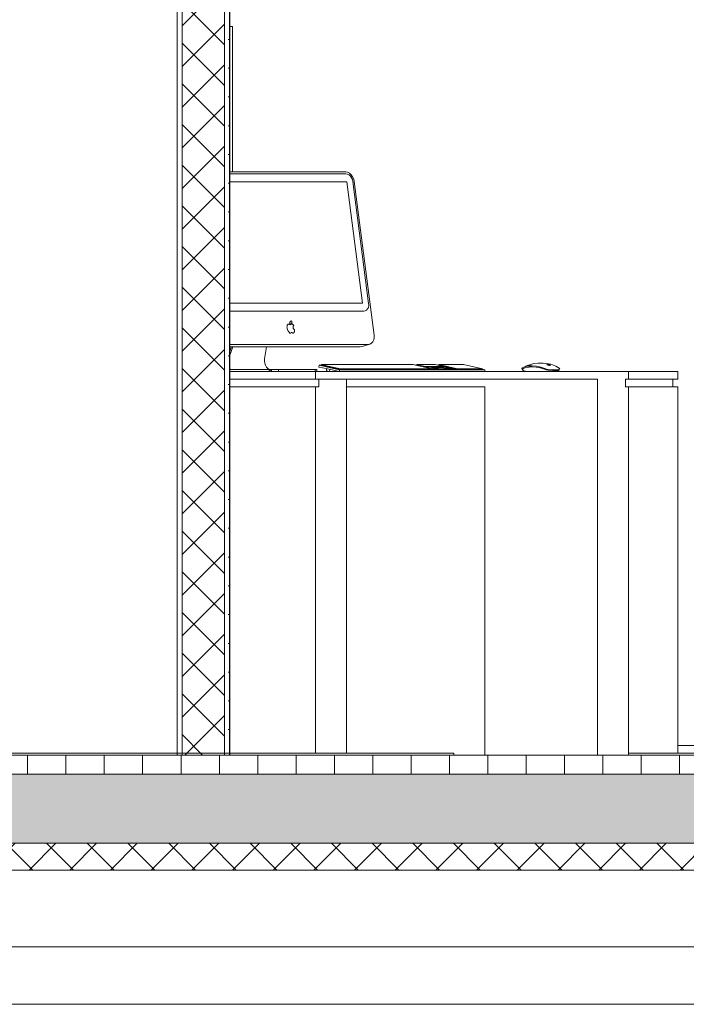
# Model space of a CAD drawing. Extents: x -138812 to 250702, y -18987 to 104055.
# Tile 134 of 193: x 103430 to 105168, y 72769 to 75337. Entities that reach past the tile are written whole.
import ezdxf

# ---------------------------------------------------------------- set-up
doc = ezdxf.new("R2010")
doc.units = 0
doc.header["$LTSCALE"] = 50
doc.linetypes.add('7 Voorgevel & doorsnede A-A$0$B0204', pattern=[1300, 1000, -100, 100, -100])
doc.layers.get('0').update_dxf_attribs({"linetype": 'CONTINUOUS'})
for name, color, linetype in [('7 Voorgevel & doorsnede A-A$0$00 Bestaand', 7, 'CONTINUOUS'), ('7 Voorgevel & doorsnede A-A$0$00 Bestaande vloeren', 7, 'CONTINUOUS'), ('7 Voorgevel & doorsnede A-A$0$00 Bestaande vloeren Doorsnede-arcering', 7, 'CONTINUOUS'), ('7 Voorgevel & doorsnede A-A$0$00 Bestaande vloeren Laagscheidingslijnen', 7, 'CONTINUOUS'), ('7 Voorgevel & doorsnede A-A$0$00 Simple', 7, 'CONTINUOUS'), ('7 Voorgevel & doorsnede A-A$0$00 Simple Doorsnede-arcering', 7, 'CONTINUOUS'), ('7 Voorgevel & doorsnede A-A$0$00 Simple Laagscheidingslijnen', 7, 'CONTINUOUS'), ('7 Voorgevel & doorsnede A-A$0$00 Simple Ramen', 7, 'CONTINUOUS'), ('7 Voorgevel & doorsnede A-A$0$23 Vloeren', 7, 'CONTINUOUS'), ('7 Voorgevel & doorsnede A-A$0$73 Keuken', 7, 'CONTINUOUS'), ('7 Voorgevel & doorsnede A-A$0$82 Interieur', 7, 'CONTINUOUS'), ('7 Voorgevel & doorsnede A-A$0$90 Terrein', 7, 'CONTINUOUS')]:
    doc.layers.add(name, color=color, linetype=linetype)
pattern_1 = [(45, (108550.56, 1635.29), (-53.033, 53.033), []), (135, (108550.56, 1635.29), (53.033, 53.033), [])]
pattern_2 = [(0, (108550.56, 1635.29), (0, 75), [0, -75])]

# ---------------------------------------------------------------- blocks, each defined once
blk = doc.blocks.new('7 Voorgevel & doorsnede A-A$0$Section Elem_285_3', base_point=(108550.6, 1635.3))
at = {"layer": '7 Voorgevel & doorsnede A-A$0$00 Bestaande vloeren Doorsnede-arcering', "linetype": 'Continuous', "lineweight": 0}
h = blk.add_hatch(dxfattribs=at)
h.set_pattern_fill('LIJNEN_VERT_100_0003', color=9, style=0, pattern_type=2)
h.set_pattern_definition([(90, (108550.56, 1635.29), (-100, 0), [])])
h.paths.add_polyline_path([(96512.7, 1585.3), (96512.7, 1635.3), (83899.9, 1635.3), (83899.9, 1585.3)], flags=0)
h = blk.add_hatch(dxfattribs=at)
h.set_pattern_fill('11_GEWAPEND_BETON__I_H_W_73', color=9, style=0, pattern_type=2)
h.set_pattern_definition([(0, (108550.56, 1635.29), (0, 70), [0, -70])])
h.paths.add_polyline_path([(96512.7, 1405.3), (96512.7, 1585.3), (83899.9, 1585.3), (83899.9, 1405.3)], flags=0)
h = blk.add_hatch(dxfattribs=at)
h.set_pattern_fill('13_45GR_ISOLATIE_0003', color=9, style=0, pattern_type=2)
h.set_pattern_definition(pattern_1)
h.paths.add_polyline_path([(96512.7, 1335.3), (96512.7, 1405.3), (83899.9, 1405.3), (83899.9, 1335.3)], flags=0)
at = {"layer": '7 Voorgevel & doorsnede A-A$0$00 Bestaande vloeren', "color": 2, "linetype": 'Continuous', "lineweight": 0}
blk.add_line((83899.9, 1635.3), (96512.7, 1635.3), dxfattribs=at)
at = {"layer": '7 Voorgevel & doorsnede A-A$0$00 Bestaande vloeren', "color": 1, "linetype": 'Continuous', "lineweight": 0}
blk.add_line((83899.9, 1335.3), (96512.7, 1335.3), dxfattribs=at)
at = {"layer": '7 Voorgevel & doorsnede A-A$0$00 Bestaande vloeren Laagscheidingslijnen', "color": 3, "linetype": 'Continuous', "lineweight": 0}
for p, q in [((83899.9, 1585.3), (96512.7, 1585.3)), ((83899.9, 1585.3), (96512.7, 1585.3)), ((83899.9, 1405.3), (96512.7, 1405.3)), ((83899.9, 1405.3), (96512.7, 1405.3))]:
    blk.add_line(p, q, dxfattribs=at)
blk = doc.blocks.new('7 Voorgevel & doorsnede A-A$0$Section Elem_336_3', base_point=(108550.6, 1635.3))
at = {"layer": '7 Voorgevel & doorsnede A-A$0$00 Bestaand', "color": 252, "linetype": 'Continuous', "lineweight": 0}
blk.add_line((94063.9, 1135.3), (84981.4, 1135.3), dxfattribs=at)
blk = doc.blocks.new('7 Voorgevel & doorsnede A-A$0$Section Elem_453_3', base_point=(108550.6, 1635.3))
at = {"layer": '7 Voorgevel & doorsnede A-A$0$00 Simple Doorsnede-arcering', "linetype": 'Continuous', "lineweight": 0}
h = blk.add_hatch(dxfattribs=at)
h.set_pattern_fill('10_GIPS_0003', color=9, style=0, pattern_type=2)
h.set_pattern_definition(pattern_2)
h.paths.add_polyline_path([(90121.5, 4755.3), (90108.5, 4755.3), (90108.5, 1635.3), (90121.5, 1635.3)], flags=0)
h = blk.add_hatch(dxfattribs=at)
h.set_pattern_fill('13_45GR_ISOLATIE_0003', color=9, style=0, pattern_type=2)
h.set_pattern_definition(pattern_1)
h.paths.add_polyline_path([(90121.5, 1635.3), (90231.7, 1635.3), (90231.7, 4755.3), (90121.5, 4755.3)], flags=0)
h = blk.add_hatch(dxfattribs=at)
h.set_pattern_fill('10_GIPS_0003', color=9, style=0, pattern_type=2)
h.set_pattern_definition(pattern_2)
h.paths.add_polyline_path([(90231.7, 1635.3), (90245.4, 1635.3), (90245.4, 4755.3), (90231.7, 4755.3)], flags=0)
h = blk.add_hatch(dxfattribs=at)
h.set_pattern_fill('13_45GR_ISOLATIE_0003', color=9, style=0, pattern_type=2)
h.set_pattern_definition(pattern_1)
h.paths.add_polyline_path([(90245.4, 4755.3), (90245.4, 1635.3), (90246, 1635.3), (90246, 4755.3)], flags=0)
at = {"layer": '7 Voorgevel & doorsnede A-A$0$00 Simple', "color": 1, "linetype": 'Continuous', "lineweight": 0}
for p, q in [((90108.5, 1635.3), (90108.5, 4755.3)), ((90245.4, 1635.3), (90245.4, 4755.3)), ((90245.4, 1635.3), (90245.4, 4755.3)), ((90246, 1635.3), (90246, 4755.3)), ((90108.5, 1635.3), (90108.4, 1635.3)), ((90108.5, 1635.3), (90121.5, 1635.3)), ((90121.5, 1635.3), (90231.7, 1635.3)), ((90231.7, 1635.3), (90245.4, 1635.3)), ((90245.4, 1635.3), (90246, 1635.3))]:
    blk.add_line(p, q, dxfattribs=at)
at = {"layer": '7 Voorgevel & doorsnede A-A$0$00 Simple Laagscheidingslijnen', "color": 9, "linetype": 'Continuous', "lineweight": 0}
for p, q in [((90121.5, 1635.3), (90121.5, 4755.3)), ((90121.5, 1635.3), (90121.5, 4755.3)), ((90231.7, 1635.3), (90231.7, 4755.3)), ((90231.7, 1635.3), (90231.7, 4755.3))]:
    blk.add_line(p, q, dxfattribs=at)
blk = doc.blocks.new('7 Voorgevel & doorsnede A-A$0$Section Elem_534_3', base_point=(108550.6, 1635.3))
at = {"layer": '7 Voorgevel & doorsnede A-A$0$00 Simple Ramen', "color": 252, "linetype": 'Continuous', "lineweight": 0}
for p, q in [((90340.7, 4035.3), (90246, 4035.3)), ((90599.9, 4035.3), (90340.7, 4035.3)), ((90852.8, 4035.3), (90599.9, 4035.3)), ((91099.1, 4035.3), (90852.8, 4035.3)), ((91338.8, 4035.3), (91099.1, 4035.3)), ((91571.4, 4035.3), (91338.8, 4035.3)), ((91734.8, 4035.3), (91734.8, 3389.5)), ((90502.1, 4010.3), (90246, 4010.3)), ((91018.2, 4010.3), (90502.1, 4010.3)), ((91506, 4010.3), (91018.2, 4010.3)), ((91717.8, 4010.3), (91506, 4010.3)), ((91704.2, 4010.3), (91704.2, 3389.5)), ((91717.8, 3389.5), (91717.8, 4010.3)), ((91734.8, 1835.3), (91734.8, 1640.3)), ((91717.8, 1660.3), (91717.8, 1815.5)), ((91704.2, 1794.9), (91704.2, 1660.3)), ((91414.3, 1660.3), (91468.9, 1660.3)), ((91615.5, 1660.3), (91717.8, 1660.3))]:
    blk.add_line(p, q, dxfattribs=at)
blk = doc.blocks.new('7 Voorgevel & doorsnede A-A$0$Section Elem_560_3', base_point=(108550.6, 1635.3))
at = {"layer": '7 Voorgevel & doorsnede A-A$0$82 Interieur', "color": 1, "linetype": 'Continuous', "lineweight": 0}
for p, q in [((90246, 2635.3), (90397, 2635.3)), ((90397, 2635.3), (90469.7, 2635.3)), ((90469.7, 2635.3), (90469.7, 2615.3)), ((91168.3, 2635.3), (90469.7, 2635.3)), ((90397, 2615.3), (90246, 2615.3)), ((90469.7, 2615.3), (90397, 2615.3)), ((90477.8, 2615.3), (90469.7, 2615.3)), ((90543.1, 2615.3), (90477.8, 2615.3)), ((90551.3, 2615.3), (90543.1, 2615.3)), ((91168.3, 2615.3), (90551.3, 2615.3))]:
    blk.add_line(p, q, dxfattribs=at)
at = {"layer": '7 Voorgevel & doorsnede A-A$0$82 Interieur', "color": 252, "linetype": 'Continuous', "lineweight": 0}
for p, q in [((91285.7, 2635.3), (91168.3, 2635.3)), ((91285.7, 2635.3), (91285.7, 2615.3)), ((91204.1, 2615.3), (91168.3, 2615.3)), ((91285.7, 2615.3), (91277.6, 2615.3))]:
    blk.add_line(p, q, dxfattribs=at)
blk = doc.blocks.new('7 Voorgevel & doorsnede A-A$0$Section Elem_566_3', base_point=(108550.6, 1635.3))
at = {"layer": '7 Voorgevel & doorsnede A-A$0$23 Vloeren', "color": 2, "linetype": 'Continuous', "lineweight": 0}
for p, q in [((81356.9, 1640.3), (90829.9, 1640.3)), ((88217.2, 1635.3), (90829.9, 1635.3)), ((90829.9, 1635.3), (90829.9, 1640.3))]:
    blk.add_line(p, q, dxfattribs=at)
blk = doc.blocks.new('7 Voorgevel & doorsnede A-A$0$Section Elem_567_3', base_point=(108550.6, 1635.3))
at = {"layer": '7 Voorgevel & doorsnede A-A$0$23 Vloeren', "color": 252, "linetype": 'Continuous', "lineweight": 0}
for p, q in [((91285.7, 1640.3), (91390.6, 1640.3)), ((91390.6, 1640.3), (91508.8, 1640.3)), ((91508.8, 1640.3), (91633.6, 1640.3)), ((91633.6, 1640.3), (91764.3, 1640.3)), ((91764.3, 1640.3), (91900.5, 1640.3)), ((91900.5, 1640.3), (91978.2, 1640.3)), ((93293.9, 1640.3), (93354.4, 1640.3)), ((93354.4, 1640.3), (93511.8, 1640.3)), ((93511.8, 1640.3), (93667.7, 1640.3)), ((93667.7, 1640.3), (93821.3, 1640.3)), ((93821.3, 1640.3), (93972.1, 1640.3)), ((93972.1, 1640.3), (94027.6, 1640.3))]:
    blk.add_line(p, q, dxfattribs=at)
blk = doc.blocks.new('7 Voorgevel & doorsnede A-A$0$Section Elem_568_3', base_point=(108550.6, 1635.3))
at = {"layer": '7 Voorgevel & doorsnede A-A$0$90 Terrein', "color": 252, "linetype": 'Continuous', "lineweight": 0}
blk.add_line((87398.6, 985.3), (93508.6, 985.3), dxfattribs=at)
blk = doc.blocks.new('7 Voorgevel & doorsnede A-A$0$Section Elem_676_3', base_point=(108550.6, 1635.3))
at = {"layer": '7 Voorgevel & doorsnede A-A$0$82 Interieur', "color": 1, "linetype": 'Continuous', "lineweight": 0}
for p, q in [((90396.1, 2595.3), (90246, 2595.3)), ((90397, 2615.3), (90248.7, 2615.3)), ((90469.7, 2595.3), (90396.1, 2595.3)), ((90469.7, 2615.3), (90404.1, 2615.3)), ((90477.7, 2595.3), (90469.7, 2595.3)), ((90469.7, 2595.3), (90469.7, 1640.3)), ((90477.7, 2615.3), (90477.7, 2595.3)), ((90550.4, 1640.3), (90550.4, 2615.3))]:
    blk.add_line(p, q, dxfattribs=at)
blk = doc.blocks.new('7 Voorgevel & doorsnede A-A$0$Section Elem_677_3', base_point=(108550.6, 1635.3))
at = {"layer": '7 Voorgevel & doorsnede A-A$0$82 Interieur', "color": 252, "linetype": 'Continuous', "lineweight": 0}
for q in [(90550.4, 2595.3), (90910.4, 1635.3)]:
    blk.add_line((90910.4, 2595.3), q, dxfattribs=at)
blk = doc.blocks.new('7 Voorgevel & doorsnede A-A$0$Section Elem_678_3', base_point=(108550.6, 1635.3))
at = {"layer": '7 Voorgevel & doorsnede A-A$0$82 Interieur', "color": 252, "linetype": 'Continuous', "lineweight": 0}
for p, q in [((90246, 3156), (90548, 3156)), ((90548.7, 3151), (90246, 3151)), ((90548, 3156), (90553.1, 3155.1)), ((90552.7, 3150.3), (90548.7, 3151)), ((90556.7, 3148.3), (90552.7, 3150.3)), ((90553.1, 3155.1), (90558, 3152.7)), ((90560.2, 3145.2), (90556.7, 3148.3)), ((90558, 3152.7), (90562.5, 3148.7)), ((90563.2, 3141), (90560.2, 3145.2)), ((90562.5, 3148.7), (90566.2, 3143.5)), ((90565.4, 3136.2), (90563.2, 3141)), ((90566.6, 3131.1), (90565.4, 3136.2)), ((90566.2, 3143.5), (90568.9, 3137.5)), ((90568.9, 3137.5), (90570.4, 3131.1)), ((90550.9, 3130.5), (90246, 3130.5)), ((90592, 2813.5), (90550.9, 3130.5)), ((90607.9, 2812.9), (90566.6, 3131.1)), ((90570.4, 3131.1), (90622.4, 2730.7)), ((90246, 2813.5), (90592, 2813.5)), ((90591.9, 2813.5), (90592, 2813.5)), ((90605.2, 2798.8), (90607.1, 2802.9)), ((90607.1, 2802.9), (90608, 2807.8)), ((90608, 2807.8), (90607.9, 2812.9)), ((90246, 2793), (90595.2, 2793)), ((90595.2, 2793), (90599, 2793.7)), ((90598.9, 2793.6), (90599, 2793.7)), ((90599, 2793.7), (90602.5, 2795.7)), ((90602.5, 2795.7), (90605.2, 2798.8)), ((90395.1, 2752.9), (90395, 2751.2)), ((90395, 2751.2), (90395.2, 2749.4)), ((90395.4, 2754.6), (90395.1, 2752.9)), ((90395.2, 2749.4), (90395.6, 2747.6)), ((90395.9, 2756.1), (90395.4, 2754.6)), ((90395.6, 2747.6), (90396.6, 2744.8)), ((90396.7, 2757.6), (90395.9, 2756.1)), ((90397.6, 2758.4), (90396.7, 2757.6)), ((90398.2, 2758.9), (90397.6, 2758.4)), ((90398.9, 2759.2), (90398.2, 2758.9)), ((90398.8, 2759.1), (90398.9, 2759.2)), ((90399.7, 2759.3), (90398.9, 2759.2)), ((90400.5, 2759.2), (90399.7, 2759.3)), ((90401.3, 2758.9), (90400.5, 2759.2)), ((90402.1, 2758.5), (90401.3, 2758.9)), ((90402.6, 2758.1), (90402.1, 2758.5)), ((90402.7, 2763.5), (90402.6, 2762.5)), ((90402.6, 2762.5), (90402.6, 2761.5)), ((90402.6, 2761.5), (90402.8, 2760.4)), ((90403, 2757.9), (90402.6, 2758.1)), ((90402.9, 2764.4), (90402.7, 2763.5)), ((90402.8, 2760.4), (90403.1, 2759.4)), ((90403.3, 2765.3), (90402.9, 2764.4)), ((90403, 2758.9), (90403.3, 2759)), ((90403.4, 2757.8), (90403, 2757.9)), ((90403.1, 2759.4), (90403.3, 2759)), ((90403.7, 2766), (90403.3, 2765.3)), ((90403.3, 2759), (90403.7, 2759)), ((90403.8, 2757.7), (90403.4, 2757.8)), ((90404.3, 2766.6), (90403.7, 2766)), ((90403.7, 2759), (90404.5, 2759)), ((90404.1, 2757.8), (90403.8, 2757.7)), ((90403.9, 2757.7), (90404.1, 2757.8)), ((90404.4, 2757.9), (90404.1, 2757.8)), ((90404.2, 2759), (90404.5, 2759)), ((90405, 2767), (90404.3, 2766.6)), ((90405.6, 2758.6), (90404.4, 2757.9)), ((90404.5, 2759), (90405.2, 2759.3)), ((90405.8, 2767.2), (90405, 2767)), ((90405.2, 2759.3), (90405.9, 2759.7)), ((90405.6, 2767.2), (90405.8, 2767.2)), ((90406.8, 2759), (90405.6, 2758.6)), ((90406.6, 2767.3), (90405.8, 2767.2)), ((90405.9, 2759.7), (90406.5, 2760.3)), ((90406.5, 2760.3), (90407, 2761)), ((90407, 2767.2), (90406.6, 2767.3)), ((90408, 2759), (90406.8, 2759)), ((90407.1, 2766.8), (90407, 2767.2)), ((90407, 2761), (90407.4, 2761.8)), ((90407.5, 2765.8), (90407.1, 2766.8)), ((90407.4, 2761.8), (90407.6, 2762.7)), ((90407.6, 2764.8), (90407.5, 2765.8)), ((90407.7, 2763.7), (90407.6, 2764.8)), ((90407.6, 2762.7), (90407.7, 2763.7)), ((90409.2, 2758.8), (90408, 2759)), ((90410.4, 2758.4), (90409.2, 2758.8)), ((90411.5, 2757.6), (90410.4, 2758.4)), ((90410.8, 2751.2), (90410.9, 2752.3)), ((90410.9, 2750), (90410.8, 2751.2)), ((90410.9, 2752.3), (90411.2, 2753.4)), ((90411.2, 2748.9), (90410.9, 2750)), ((90411.2, 2753.4), (90411.6, 2754.4)), ((90411.5, 2747.8), (90411.2, 2748.9)), ((90412.6, 2756.7), (90411.5, 2757.6)), ((90412.1, 2746.7), (90411.5, 2747.8)), ((90411.6, 2754.4), (90412.1, 2755.2)), ((90412.1, 2755.2), (90412.7, 2755.9)), ((90413.1, 2756.1), (90412.6, 2756.7)), ((90412.7, 2755.9), (90413.1, 2756.1)), ((90396.4, 2744.8), (90396.6, 2744.8)), ((90396.6, 2744.8), (90398.5, 2741.1)), ((90398.5, 2741.1), (90400.8, 2737.8)), ((90400.8, 2737.8), (90402.7, 2735.8)), ((90402.7, 2735.8), (90403.1, 2735.6)), ((90403.1, 2735.6), (90403.6, 2735.5)), ((90403.6, 2735.5), (90404.1, 2735.5)), ((90404.1, 2735.5), (90404.5, 2735.5)), ((90404.2, 2735.5), (90404.5, 2735.5)), ((90404.5, 2735.5), (90404.9, 2735.7)), ((90404.9, 2735.7), (90405.3, 2736)), ((90405.3, 2736), (90405.6, 2736.3)), ((90405.6, 2736.3), (90405.9, 2736.9)), ((90405.9, 2736.9), (90406.1, 2737.3)), ((90406.1, 2737.3), (90406.3, 2737.5)), ((90406.3, 2737.5), (90406.5, 2737.6)), ((90406.4, 2737.6), (90406.5, 2737.6)), ((90406.5, 2737.6), (90406.7, 2737.7)), ((90406.7, 2737.7), (90407.1, 2737.6)), ((90407.1, 2737.6), (90407.3, 2737.7)), ((90407.3, 2737.7), (90407.6, 2737.6)), ((90407.6, 2737.6), (90407.8, 2737.6)), ((90407.8, 2737.6), (90408.2, 2737.2)), ((90408.2, 2737.2), (90408.4, 2737)), ((90408.4, 2737), (90408.7, 2736.7)), ((90408.7, 2736.7), (90409.1, 2736.3)), ((90409.1, 2736.3), (90409.5, 2735.9)), ((90409.5, 2735.9), (90409.9, 2735.7)), ((90409.9, 2735.7), (90410.4, 2735.5)), ((90410.4, 2735.5), (90410.8, 2735.5)), ((90410.8, 2735.5), (90411.3, 2735.5)), ((90411.1, 2735.5), (90411.3, 2735.5)), ((90411.3, 2735.5), (90411.7, 2735.7)), ((90411.7, 2735.7), (90412.1, 2736)), ((90412.7, 2745.7), (90412.1, 2746.7)), ((90412.1, 2736), (90412.7, 2736.5)), ((90413.4, 2744.9), (90412.7, 2745.7)), ((90412.7, 2736.5), (90413.6, 2737.9)), ((90414.3, 2744.2), (90413.4, 2744.9)), ((90413.6, 2737.9), (90414.4, 2739.4)), ((90415, 2743.9), (90414.3, 2744.2)), ((90414.4, 2739.4), (90414.8, 2741.2)), ((90414.8, 2741.2), (90415, 2743)), ((90415, 2743), (90415, 2743.9)), ((90622.6, 2724.2), (90621.4, 2718.2)), ((90622.4, 2730.7), (90622.6, 2724.2)), ((90606.5, 2705.8), (90246, 2705.8)), ((90246, 2678.5), (90253.6, 2699.7)), ((90250.2, 2699.7), (90246, 2688)), ((90586.2, 2699.7), (90246, 2699.7)), ((90342, 2699.7), (90336.5, 2668.3)), ((90591, 2700.5), (90586.2, 2699.7)), ((90611.3, 2706.6), (90591, 2700.5)), ((90611.3, 2706.6), (90606.5, 2705.8)), ((90615.6, 2709.1), (90611.3, 2706.6)), ((90619.1, 2713.1), (90615.6, 2709.1)), ((90621.4, 2718.2), (90619.1, 2713.1)), ((90336.5, 2668.3), (90336.1, 2662.8)), ((90336.1, 2662.8), (90336.9, 2657.2)), ((90336.9, 2657.2), (90338.6, 2651.8)), ((90338.6, 2651.8), (90341.3, 2647.1)), ((90341.3, 2647.1), (90344.7, 2643.5)), ((90247.7, 2641.2), (90246, 2642.5)), ((90246, 2636.5), (90246.4, 2636.3)), ((90246.4, 2636.3), (90250.6, 2635.3)), ((90251.1, 2640.4), (90247.7, 2641.2)), ((90354.6, 2640.4), (90251.1, 2640.4)), ((90344.7, 2643.5), (90348.6, 2641.2)), ((90345.8, 2635.3), (90354.6, 2640.4)), ((90348.6, 2641.2), (90352.6, 2640.4)), ((90354.6, 2640.4), (90357.1, 2640.4)), ((90354.6, 2640.4), (90354.6, 2635.3)), ((90357.1, 2640.4), (90360.1, 2640.4)), ((90360.1, 2640.4), (90363.3, 2640.4)), ((90363.3, 2640.4), (90366.6, 2640.4)), ((90366.6, 2640.4), (90369.8, 2640.4)), ((90369.8, 2640.4), (90372.5, 2640.4)), ((90372.5, 2640.4), (90468.2, 2640.4)), ((90372.5, 2640.4), (90372.5, 2635.3)), ((90468.2, 2640.4), (90470.4, 2640.4)), ((90468.2, 2635.3), (90468.2, 2640.4)), ((90470.4, 2640.4), (90471.9, 2640.4)), ((90471.9, 2640.4), (90472.6, 2640.4)), ((90472.6, 2640.4), (90472.6, 2635.3))]:
    blk.add_line(p, q, dxfattribs=at)
blk = doc.blocks.new('7 Voorgevel & doorsnede A-A$0$Section Elem_679_3', base_point=(108550.6, 1635.3))
at = {"layer": '7 Voorgevel & doorsnede A-A$0$82 Interieur', "color": 252, "linetype": 'Continuous', "lineweight": 0}
for p, q in [((90478.2, 2647.2), (90478.5, 2652.2)), ((90478.2, 2647.2), (90497, 2643)), ((90485.3, 2652.2), (90478.5, 2652.2)), ((90478.5, 2652.2), (90497, 2648.1)), ((90485.2, 2651.7), (90485.3, 2653.6)), ((90485.2, 2651.7), (90502.6, 2647.8)), ((90723.6, 2653.6), (90485.3, 2653.6)), ((90485.3, 2653.6), (90502.6, 2649.8)), ((90772.5, 2642.8), (90723.6, 2653.6)), ((90733.2, 2652.2), (90730.2, 2652.2)), ((90733.2, 2651.6), (90733.3, 2653.6)), ((90733.2, 2651.6), (90755.5, 2646.6)), ((90781.4, 2653.6), (90733.3, 2653.6)), ((90733.3, 2653.6), (90755.6, 2648.6)), ((90755.5, 2646.6), (90755.6, 2648.6)), ((90755.5, 2646.6), (90803.6, 2646.6)), ((90755.6, 2648.6), (90803.7, 2648.6)), ((90803.7, 2648.6), (90781.4, 2653.6)), ((90796.8, 2646.4), (90782.2, 2646.4)), ((90782.2, 2646.4), (90789.8, 2644.8)), ((90782.2, 2644.8), (90782.2, 2646.4)), ((90790.4, 2652.2), (90787.7, 2652.2)), ((90790.4, 2651.7), (90790.5, 2653.6)), ((90790.4, 2651.7), (90839.3, 2640.8)), ((90855.4, 2653.6), (90790.5, 2653.6)), ((90790.5, 2653.6), (90839.4, 2642.8)), ((90804.3, 2644.8), (90796.8, 2646.4)), ((90803.6, 2646.6), (90803.7, 2648.6)), ((90904.3, 2642.8), (90855.4, 2653.6)), ((90498, 2637.3), (90498.3, 2642.8)), ((90498, 2637.3), (90506, 2635.5)), ((90506, 2635.5), (90506.3, 2641)), ((90506, 2635.5), (90531, 2635.5)), ((90643.5, 2640.8), (90772.4, 2640.8)), ((90643.9, 2642.8), (90772.5, 2642.8)), ((90654, 2640.3), (90911, 2640.3)), ((90772.4, 2640.8), (90772.5, 2642.8)), ((90772.9, 2642.8), (90773, 2644.8)), ((90772.9, 2642.8), (90781.6, 2640.8)), ((90789.8, 2644.8), (90773, 2644.8)), ((90773, 2644.8), (90781.7, 2642.8)), ((90781.6, 2640.8), (90781.7, 2642.8)), ((90781.6, 2640.8), (90829.7, 2640.8)), ((90781.7, 2642.8), (90829.8, 2642.8)), ((90821.1, 2644.8), (90804.3, 2644.8)), ((90829.8, 2642.8), (90821.1, 2644.8)), ((90829.7, 2640.8), (90829.8, 2642.8)), ((90839.3, 2640.8), (90839.4, 2642.8)), ((90839.3, 2640.8), (90904.2, 2640.8)), ((90839.4, 2642.8), (90904.3, 2642.8)), ((90904.2, 2640.8), (90904.3, 2642.8)), ((90911, 2640.3), (90904.3, 2641.8)), ((90910.7, 2635.3), (90911, 2640.3))]:
    blk.add_line(p, q, dxfattribs=at)
at = {"layer": '7 Voorgevel & doorsnede A-A$0$82 Interieur', "color": 1, "linetype": 'Continuous', "lineweight": 0}
for p, q in [((90497, 2648.1), (90532.1, 2640.3)), ((90502.6, 2649.8), (90534.2, 2642.8)), ((90502.6, 2647.8), (90534.1, 2640.8)), ((90497, 2643), (90531.8, 2635.3)), ((90531.8, 2635.3), (90532.1, 2640.3)), ((90532.1, 2640.3), (90654, 2640.3)), ((90534.1, 2640.8), (90534.2, 2642.8)), ((90534.1, 2640.8), (90643.5, 2640.8)), ((90534.2, 2642.8), (90643.9, 2642.8))]:
    blk.add_line(p, q, dxfattribs=at)
blk = doc.blocks.new('7 Voorgevel & doorsnede A-A$0$Section Elem_680_3', base_point=(108550.6, 1635.3))
at = {"layer": '7 Voorgevel & doorsnede A-A$0$82 Interieur', "color": 252, "linetype": 'Continuous', "lineweight": 0}
for p, q in [((91009.4, 2645.3), (91007.4, 2642.9)), ((91009.4, 2645.3), (91021.1, 2650.8)), ((91017.5, 2648.4), (91009.4, 2645.3)), ((91010.4, 2643.2), (91018.8, 2646.1)), ((91010.6, 2643.1), (91018.9, 2645.9)), ((91024.9, 2650.1), (91017.5, 2648.4)), ((91018.8, 2646.1), (91026.3, 2647.4)), ((91018.9, 2645.9), (91026.4, 2647.3)), ((91021.1, 2650.8), (91028.2, 2652.9)), ((91034, 2650.7), (91024.9, 2650.1)), ((91026.3, 2647.4), (91034.4, 2648)), ((91026.4, 2647.3), (91034.4, 2647.8)), ((91033.6, 2655.1), (91026.7, 2652.5)), ((91038.4, 2656.2), (91033.6, 2655.1)), ((91045.6, 2649.7), (91034, 2650.7)), ((91034.4, 2648), (91044.8, 2647.3)), ((91034.4, 2647.8), (91044.8, 2647.1)), ((91049.5, 2657.3), (91038.4, 2656.2)), ((91044.8, 2647.3), (91055.5, 2645)), ((91044.8, 2647.1), (91055.4, 2644.8)), ((91045.6, 2649.7), (91056.4, 2647)), ((91049.5, 2657.3), (91056.3, 2657.3)), ((91055.4, 2644.8), (91063.8, 2642.6)), ((91055.5, 2645), (91063.9, 2642.7)), ((91056.3, 2657.3), (91063.2, 2657.3)), ((91056.4, 2647), (91064.5, 2644.2)), ((91063.2, 2657.3), (91077, 2655.8)), ((91072.8, 2653.8), (91073, 2653.9)), ((91072.8, 2653.6), (91072.8, 2653.8)), ((91072.8, 2653.7), (91072.8, 2653.5)), ((91072.9, 2653.5), (91072.8, 2653.6)), ((91072.8, 2653.5), (91072.9, 2653.4)), ((91073.1, 2653.3), (91072.9, 2653.5)), ((91073, 2653.9), (91073.4, 2653.9)), ((91073.1, 2653.3), (91073.5, 2653.1)), ((91073.5, 2653.1), (91073.1, 2653.3)), ((91073.4, 2653.9), (91073.8, 2653.9)), ((91073.5, 2653.1), (91073.9, 2652.9)), ((91073.9, 2652.9), (91073.5, 2653.1)), ((91073.8, 2653.9), (91074.3, 2653.9)), ((91074.6, 2652.7), (91073.9, 2652.9)), ((91074, 2654.3), (91074, 2654.5)), ((91074, 2654.5), (91074.2, 2654.5)), ((91074, 2654.3), (91074, 2654.3)), ((91074, 2654.3), (91074.1, 2654.2)), ((91074.1, 2654.2), (91074, 2654.3)), ((91074.8, 2653.9), (91074.1, 2654.2)), ((91074.1, 2654.1), (91074.4, 2654)), ((91074.2, 2654.5), (91074.4, 2654.6)), ((91074.4, 2654.1), (91074.2, 2654.2)), ((91074.3, 2653.9), (91074.7, 2653.8)), ((91074.4, 2654.6), (91074.6, 2654.6)), ((91074.7, 2653.9), (91074.4, 2654.1)), ((91074.4, 2654), (91074.6, 2653.9)), ((91074.6, 2654.6), (91075, 2654.4)), ((91074.6, 2653.9), (91074.8, 2653.9)), ((91075.6, 2652.4), (91074.6, 2652.7)), ((91074.6, 2652.6), (91075.5, 2652.3)), ((91074.8, 2653.9), (91074.7, 2653.9)), ((91074.7, 2653.8), (91075.1, 2653.8)), ((91075.1, 2654), (91074.8, 2653.9)), ((91074.8, 2653.9), (91075.1, 2653.9)), ((91074.8, 2653.9), (91074.8, 2653.9)), ((91074.8, 2653.9), (91075.4, 2653.8)), ((91074.8, 2653.9), (91074.8, 2653.9)), ((91074.8, 2653.9), (91074.8, 2653.9)), ((91075, 2654.4), (91075.2, 2654.3)), ((91075.1, 2653.9), (91075.2, 2654)), ((91075.3, 2654), (91075.1, 2654)), ((91075.1, 2653.8), (91075.2, 2653.8)), ((91075.2, 2654.3), (91075.3, 2654.2)), ((91075.2, 2654), (91075.3, 2654)), ((91075.2, 2653.8), (91075.4, 2653.8)), ((91075.3, 2654.2), (91075.3, 2654)), ((91075.4, 2653.8), (91075.6, 2653.9)), ((91075.5, 2652.3), (91076.7, 2652)), ((91075.6, 2653.9), (91076, 2653.9)), ((91076.7, 2652.1), (91075.6, 2652.4)), ((91076, 2653.9), (91076.6, 2653.9)), ((91076.6, 2653.9), (91077.2, 2653.8)), ((91077.5, 2651.9), (91076.7, 2652.1)), ((91076.7, 2652), (91077.5, 2651.8)), ((91082.7, 2654.4), (91077, 2655.8)), ((91077.2, 2653.8), (91077.8, 2653.7)), ((91077.6, 2651.9), (91077.5, 2651.9)), ((91078.2, 2651.7), (91077.6, 2651.9)), ((91077.6, 2651.8), (91078.2, 2651.6)), ((91077.8, 2653.7), (91078.3, 2653.6)), ((91078.3, 2653.6), (91078.2, 2653.5)), ((91078.2, 2653.4), (91078.3, 2653.5)), ((91078.2, 2653.5), (91078.3, 2653.4)), ((91078.2, 2653.5), (91078.2, 2653.4)), ((91078.7, 2651.6), (91078.2, 2651.7)), ((91078.3, 2653.4), (91078.6, 2653.2)), ((91078.6, 2653.2), (91079.2, 2652.9)), ((91079.1, 2651.7), (91078.7, 2651.6)), ((91078.7, 2651.6), (91079.1, 2651.6)), ((91079.1, 2651.6), (91079.3, 2651.7)), ((91079.3, 2651.7), (91079.1, 2651.7)), ((91079.2, 2652.9), (91079.8, 2652.7)), ((91079.5, 2651.8), (91079.3, 2651.7)), ((91079.7, 2651.8), (91079.5, 2651.8)), ((91079.5, 2651.7), (91079.7, 2651.7)), ((91079.9, 2651.8), (91079.7, 2651.8)), ((91079.7, 2651.7), (91079.9, 2651.7)), ((91079.8, 2652.7), (91080.5, 2652.6)), ((91080.4, 2651.7), (91079.9, 2651.8)), ((91080.9, 2651.7), (91080.4, 2651.7)), ((91080.5, 2652.6), (91081.2, 2652.5)), ((91080.8, 2651.6), (91081.2, 2651.6)), ((91081.2, 2651.6), (91080.9, 2651.7)), ((91081.2, 2652.5), (91081.4, 2652.3)), ((91081.5, 2651.7), (91081.2, 2651.6)), ((91081.2, 2651.6), (91081.5, 2651.6)), ((91081.4, 2652.3), (91081.5, 2652.2)), ((91081.5, 2652.2), (91081.7, 2652)), ((91081.7, 2651.8), (91081.5, 2651.7)), ((91081.5, 2651.6), (91081.6, 2651.7)), ((91081.7, 2651.9), (91081.7, 2651.8)), ((91087.1, 2653), (91082.7, 2654.4)), ((91087.1, 2653), (91095.6, 2649.5)), ((91095.6, 2649.5), (91104.8, 2644.2)), ((91007.4, 2642.9), (91008.5, 2641)), ((91008.6, 2640.9), (91008.5, 2641)), ((91008.6, 2640.8), (91010.6, 2643.1)), ((91011, 2638.6), (91008.6, 2640.8)), ((91010.6, 2643.3), (91010.4, 2643.2)), ((91010.6, 2643.1), (91011, 2643.4)), ((91016.9, 2636.3), (91011, 2638.6)), ((91016.9, 2636.3), (91021.5, 2635.3)), ((91063.8, 2642.6), (91071, 2640.3)), ((91070.9, 2640.3), (91063.8, 2642.6)), ((91063.9, 2642.7), (91070.9, 2640.4)), ((91064.5, 2644.2), (91071.6, 2641.8)), ((91070.9, 2640.4), (91076, 2639.6)), ((91071.2, 2640.3), (91070.9, 2640.3)), ((91071, 2640.3), (91076, 2639.4)), ((91071.6, 2641.8), (91076.1, 2641)), ((91076, 2639.6), (91081, 2639)), ((91076, 2639.4), (91080.8, 2638.9)), ((91081.6, 2640.3), (91076.1, 2641)), ((91080.8, 2638.9), (91087.2, 2638.4)), ((91081, 2639), (91087.6, 2638.5)), ((91088.4, 2639.8), (91081.6, 2640.3)), ((91091.8, 2635.5), (91086.3, 2635.3)), ((91087.2, 2638.4), (91088.5, 2638.4)), ((91087.6, 2638.5), (91088.8, 2638.4)), ((91091, 2639.8), (91088.4, 2639.8)), ((91088.5, 2638.4), (91090.3, 2638.4)), ((91088.8, 2638.4), (91090.5, 2638.4)), ((91090.3, 2638.4), (91091.6, 2638.4)), ((91091.6, 2638.4), (91090.3, 2638.4)), ((91090.5, 2638.4), (91091.6, 2638.4)), ((91091.8, 2639.8), (91091, 2639.8)), ((91091.6, 2638.4), (91092.9, 2638.4)), ((91091.6, 2638.4), (91092.9, 2638.4)), ((91092.9, 2638.4), (91091.6, 2638.4)), ((91092.6, 2639.8), (91091.8, 2639.8)), ((91095.9, 2636.4), (91091.8, 2635.5)), ((91093.3, 2639.8), (91092.6, 2639.8)), ((91092.9, 2638.4), (91094.7, 2638.4)), ((91092.9, 2638.4), (91094.8, 2638.4)), ((91094.1, 2639.8), (91093.3, 2639.8)), ((91096.2, 2639.8), (91094.1, 2639.8)), ((91094.7, 2638.4), (91095.8, 2638.5)), ((91094.8, 2638.4), (91096, 2638.4)), ((91095.8, 2638.5), (91100.5, 2639)), ((91095.9, 2636.4), (91103.2, 2638.5)), ((91096, 2638.4), (91100.4, 2638.9)), ((91101.4, 2640.3), (91096.2, 2639.8)), ((91096.5, 2637.2), (91101.3, 2638)), ((91096.5, 2637.2), (91096.9, 2637.2)), ((91100.4, 2638.9), (91103, 2639.4)), ((91100.5, 2639), (91103.2, 2639.6)), ((91103.2, 2638.5), (91101.3, 2638)), ((91104.1, 2641), (91101.4, 2640.3)), ((91103, 2639.4), (91104.4, 2640.3)), ((91103.1, 2638.5), (91103.2, 2638.5)), ((91103.2, 2639.6), (91104.6, 2640.4)), ((91104.5, 2640.3), (91103.2, 2638.5)), ((91104.1, 2641), (91106, 2641.8)), ((91104.5, 2640.3), (91104.4, 2640.3)), ((91106, 2641.8), (91104.6, 2640.4)), ((91104.8, 2644.2), (91104.7, 2644.3)), ((91106, 2641.8), (91104.8, 2644.2))]:
    blk.add_line(p, q, dxfattribs=at)
blk = doc.blocks.new('7 Voorgevel & doorsnede A-A$0$Section Elem_681_3', base_point=(108550.6, 1635.3))
at = {"layer": '7 Voorgevel & doorsnede A-A$0$82 Interieur', "color": 252, "linetype": 'Continuous', "lineweight": 0}
for p, q in [((91204.1, 2615.3), (91204.3, 2615.3)), ((91204.3, 1635.3), (91204.3, 2615.3)), ((91277.6, 2615.3), (91277.6, 2595.3)), ((91277.6, 2595.3), (91285.7, 2595.3)), ((91285.7, 2595.3), (91285.7, 1635.3))]:
    blk.add_line(p, q, dxfattribs=at)
blk = doc.blocks.new('7 Voorgevel & doorsnede A-A$0$Section Elem_732_3', base_point=(108550.6, 1635.3))
at = {"layer": '7 Voorgevel & doorsnede A-A$0$73 Keuken', "color": 252, "linetype": 'Continuous', "lineweight": 0}
for p, q in [((91401.2, 2615.3), (91401.2, 2595.3)), ((91414.3, 2595.3), (91414.3, 1640.3))]:
    blk.add_line(p, q, dxfattribs=at)
blk = doc.blocks.new('7 Voorgevel & doorsnede A-A$0$Section Elem_733_3', base_point=(108550.6, 1635.3))
at = {"layer": '7 Voorgevel & doorsnede A-A$0$73 Keuken', "color": 252, "linetype": 'Continuous', "lineweight": 0}
for p, q in [((91285.7, 2635.3), (91414.3, 2635.3)), ((91414.3, 2615.3), (91414.3, 2635.3)), ((91285.7, 2615.3), (91414.3, 2615.3))]:
    blk.add_line(p, q, dxfattribs=at)
blk = doc.blocks.new('7 Voorgevel & doorsnede A-A$0$Section Elem_734_3', base_point=(108550.6, 1635.3))
at = {"layer": '7 Voorgevel & doorsnede A-A$0$73 Keuken', "color": 252, "linetype": 'Continuous', "lineweight": 0}
for p, q in [((91285.7, 2595.3), (91322.6, 2595.3)), ((91414.3, 2595.3), (91322.6, 2595.3)), ((91401.3, 2595.3), (91401.3, 2615.3)), ((91414.3, 2595.3), (91414.3, 1640.3))]:
    blk.add_line(p, q, dxfattribs=at)
blk = doc.blocks.new('7 Voorgevel & doorsnede A-A$0$Section Elem_737_3', base_point=(108550.6, 1635.3))
at = {"layer": '7 Voorgevel & doorsnede A-A$0$82 Interieur', "color": 252, "linetype": 'Continuous', "lineweight": 0}
for q in [(90246, 3535.3), (90252.6, 3156)]:
    blk.add_line((90252.6, 3535.3), q, dxfattribs=at)
blk = doc.blocks.new('7 Voorgevel & doorsnede A-A$0$A DOORSNEDE A-A_STORY_MARKER', base_point=(108550.6, 1635.3))
at = {"color": 9, "linetype": '7 Voorgevel & doorsnede A-A$0$B0204', "lineweight": 0}
blk.add_line((68885.1, 1635.3), (99506.2, 1635.3), dxfattribs=at)

msp = doc.modelspace()

# ---------------------------------------------------------------- block references
at = {"linetype": 'Continuous', "lineweight": 0}
msp.add_blockref('7 Voorgevel & doorsnede A-A$0$A DOORSNEDE A-A_STORY_MARKER', (122282.53701, 73419.01573), dxfattribs=at)
at = {"layer": '7 Voorgevel & doorsnede A-A$0$00 Bestaand', "color": 9, "lineweight": 0}
msp.add_blockref('7 Voorgevel & doorsnede A-A$0$Section Elem_336_3', (122282.53701, 73419.01573), dxfattribs=at)
at = {"layer": '7 Voorgevel & doorsnede A-A$0$00 Bestaande vloeren', "color": 9, "lineweight": 0}
msp.add_blockref('7 Voorgevel & doorsnede A-A$0$Section Elem_285_3', (122282.53701, 73419.01573), dxfattribs=at)
at = {"layer": '7 Voorgevel & doorsnede A-A$0$00 Simple', "color": 9, "lineweight": 0}
msp.add_blockref('7 Voorgevel & doorsnede A-A$0$Section Elem_453_3', (122282.53701, 73419.01573), dxfattribs=at)
at = {"layer": '7 Voorgevel & doorsnede A-A$0$00 Simple Ramen', "color": 9, "lineweight": 0}
msp.add_blockref('7 Voorgevel & doorsnede A-A$0$Section Elem_534_3', (122282.53701, 73419.01573), dxfattribs=at)
at = {"layer": '7 Voorgevel & doorsnede A-A$0$23 Vloeren', "color": 9, "lineweight": 0}
for name in ['7 Voorgevel & doorsnede A-A$0$Section Elem_566_3', '7 Voorgevel & doorsnede A-A$0$Section Elem_567_3']:
    msp.add_blockref(name, (122282.53701, 73419.01573), dxfattribs=at)
at = {"layer": '7 Voorgevel & doorsnede A-A$0$73 Keuken', "color": 9, "lineweight": 0}
for name in ['7 Voorgevel & doorsnede A-A$0$Section Elem_733_3', '7 Voorgevel & doorsnede A-A$0$Section Elem_734_3', '7 Voorgevel & doorsnede A-A$0$Section Elem_732_3']:
    msp.add_blockref(name, (122282.53701, 73419.01573), dxfattribs=at)
at = {"layer": '7 Voorgevel & doorsnede A-A$0$82 Interieur', "color": 9, "lineweight": 0}
for name in ['7 Voorgevel & doorsnede A-A$0$Section Elem_737_3', '7 Voorgevel & doorsnede A-A$0$Section Elem_678_3', '7 Voorgevel & doorsnede A-A$0$Section Elem_680_3', '7 Voorgevel & doorsnede A-A$0$Section Elem_560_3', '7 Voorgevel & doorsnede A-A$0$Section Elem_679_3', '7 Voorgevel & doorsnede A-A$0$Section Elem_676_3', '7 Voorgevel & doorsnede A-A$0$Section Elem_681_3', '7 Voorgevel & doorsnede A-A$0$Section Elem_677_3']:
    msp.add_blockref(name, (122282.53701, 73419.01573), dxfattribs=at)
at = {"layer": '7 Voorgevel & doorsnede A-A$0$90 Terrein', "color": 9, "lineweight": 0}
msp.add_blockref('7 Voorgevel & doorsnede A-A$0$Section Elem_568_3', (122282.53701, 73419.01573), dxfattribs=at)

doc.saveas('drawing.dxf')
